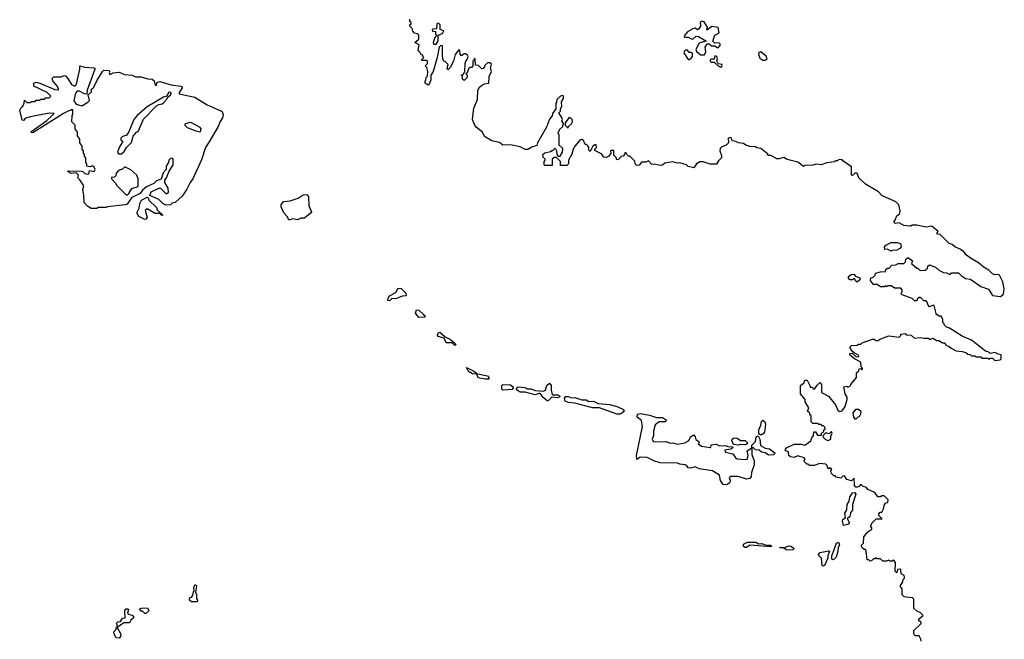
# Model space of a CAD drawing. Extents: x 1980017 to 2252640, y 74400 to 266395.
# Tile 203 of 256: x 2115633 to 2124076, y 159230 to 164540. Entities that reach past the tile are written whole.
import ezdxf

# ---------------------------------------------------------------- set-up
doc = ezdxf.new("R2010")
doc.units = 0

msp = doc.modelspace()

# ---------------------------------------------------------------- linework, layer by layer
at = {"layer": '0CON20XD'}
for points in [[(2123535, 162000), (2123515, 162000), (2123505, 162010), (2123495, 162010), (2123475, 162090), (2123465, 162092.5), (2123435, 162080), (2123423.3, 162093.3), (2123415, 162120), (2123405, 162130), (2123385, 162130), (2123358.3, 162158.3), (2123345, 162160), (2123330, 162145), (2123325, 162130), (2123305, 162130), (2123285, 162150), (2123201.7, 162181.7), (2123190, 162195), (2123200, 162205), (2123200, 162225), (2123188.3, 162238.3), (2123135, 162240), (2123105, 162260), (2123075, 162260), (2123065, 162250), (2123055, 162260), (2123045, 162250), (2123015, 162250), (2122985, 162270), (2122955, 162270), (2122930, 162305), (2122931.7, 162328.3), (2122948.3, 162331.7), (2122968.3, 162351.7), (2122973, 162367), (2123015, 162380), (2123058.3, 162381.7), (2123061.7, 162398.3), (2123075, 162410), (2123088.3, 162411.7), (2123113, 162437), (2123145, 162440), (2123165, 162450), (2123215, 162450), (2123230, 162465), (2123231.7, 162488.3), (2123245, 162500), (2123255, 162500), (2123290, 162475), (2123281.7, 162451.7), (2123325, 162410), (2123335, 162410), (2123355, 162390), (2123397, 162393), (2123418.3, 162411.7), (2123421.7, 162428.3), (2123435, 162440), (2123485, 162420), (2123515, 162392.5), (2123555, 162372.5), (2123581.7, 162371.7), (2123605, 162360), (2123615, 162360), (2123625, 162370), (2123685, 162370), (2123710, 162345), (2123745, 162322.5), (2123787, 162317), (2123875, 162252.5), (2123940.7, 162230.7), (2123975, 162177.5), (2124043, 162167), (2124070.7, 162189.3), (2124076.4, 162233.6), (2124063.3, 162295), (2124035, 162350), (2124025, 162357.5), (2123995, 162352.5), (2123975, 162362.5), (2123943, 162393), (2123895, 162422.5), (2123855, 162457.5), (2123786.7, 162496.7), (2123753.6, 162523.6), (2123725, 162560), (2123715, 162560), (2123708.3, 162568.3), (2123653, 162593), (2123630, 162615), (2123603, 162623), (2123525, 162700), (2123501.7, 162701.7), (2123500, 162715), (2123510, 162725), (2123455, 162770), (2123407, 162763), (2123325, 162780), (2123285, 162780), (2123275, 162770), (2123265, 162770), (2123215, 162777.5), (2123175, 162800), (2123140, 162795), (2123130, 162805), (2123147, 162833), (2123153, 162857), (2123181.7, 162878.3), (2123183, 162903), (2123172.5, 162955), (2123145, 162980), (2123025, 163033.8), (2122998.8, 163065), (2122885, 163130), (2122830, 163185), (2122814.1, 163224.1), (2122794.3, 163225.7), (2122775, 163203.8), (2122765, 163207.5), (2122765, 163280), (2122690.7, 163330.7), (2122685, 163340), (2122658.3, 163341.7), (2122645, 163330), (2122625, 163330), (2122617, 163323), (2122555, 163313.3), (2122505, 163296.7), (2122465, 163302.5), (2122435, 163292.5), (2122365, 163290), (2122355, 163282.5), (2122305, 163320), (2122213, 163343), (2122185, 163360), (2122143, 163347), (2122125, 163347.5), (2122075, 163377.5), (2122055, 163377.5), (2122045, 163390), (2121990, 163435), (2121953, 163443), (2121941.7, 163451.7), (2121895, 163453.3), (2121860, 163465), (2121839.3, 163479.3), (2121793.6, 163483.6), (2121775, 163496.7), (2121743.3, 163503.3), (2121736.7, 163525), (2121725, 163531.2), (2121710, 163525), (2121706.7, 163515), (2121712.5, 163505), (2121710, 163485), (2121690, 163465), (2121655, 163450), (2121640, 163435), (2121637.5, 163415), (2121650, 163375), (2121650, 163355), (2121625, 163330), (2121608.3, 163301.7), (2121555, 163302.5), (2121495, 163322.5), (2121465, 163323.3), (2121437.5, 163305), (2121415, 163270), (2121365, 163283.3), (2121350, 163295), (2121295, 163313.3), (2121275, 163310), (2121235, 163322.5), (2121165, 163310), (2121146.7, 163293.3), (2121125, 163290), (2121075, 163302.5), (2121055, 163300), (2121025, 163330), (2121001.7, 163318.3), (2120965, 163320), (2120945, 163292.5), (2120925, 163290), (2120910, 163305), (2120908.3, 163328.3), (2120865, 163370), (2120855, 163370), (2120841.7, 163381.7), (2120835, 163400), (2120821.7, 163398.3), (2120820, 163385), (2120808.3, 163371.7), (2120791.7, 163368.3), (2120768.3, 163341.7), (2120755, 163340), (2120748.3, 163358.3), (2120728.3, 163378.3), (2120728.3, 163418.3), (2120705, 163420), (2120700, 163415), (2120702.5, 163395), (2120685, 163370), (2120665, 163360), (2120643, 163363), (2120625, 163387.5), (2120565, 163420), (2120563, 163427), (2120580, 163445), (2120577, 163467), (2120565, 163467.5), (2120547.5, 163455), (2120525, 163410), (2120512.5, 163422.5), (2120512.5, 163445), (2120505, 163460), (2120495, 163470), (2120481.7, 163471.7), (2120467.5, 163505), (2120455, 163512.5), (2120440.7, 163509.3), (2120392.5, 163455), (2120378.3, 163431.7), (2120367, 163387), (2120340, 163335), (2120340, 163305), (2120325, 163290), (2120271.7, 163291.7), (2120270, 163325), (2120235, 163360), (2120215, 163360), (2120200, 163345), (2120198.3, 163291.7), (2120135, 163290), (2120130, 163295), (2120130, 163325), (2120140, 163335), (2120140, 163345), (2120123.3, 163363.3), (2120120, 163385), (2120135, 163400), (2120185, 163410), (2120195, 163420), (2120205, 163420), (2120225, 163440), (2120237, 163417), (2120240, 163385), (2120251.7, 163371.7), (2120268.3, 163371.7), (2120286.4, 163403.6), (2120290, 163435), (2120260, 163465), (2120260, 163555), (2120250, 163565), (2120250, 163575), (2120260, 163585), (2120261.7, 163598.3), (2120290, 163625), (2120290, 163635), (2120300, 163645), (2120283, 163673), (2120287.5, 163685), (2120281.7, 163701.7), (2120260, 163735), (2120260, 163745), (2120270, 163755), (2120270, 163775), (2120282.5, 163795), (2120280, 163835), (2120297.5, 163865), (2120297.5, 163885), (2120291.7, 163891.7), (2120270, 163885), (2120240, 163855), (2120237, 163833), (2120230, 163825), (2120230, 163775), (2120203.3, 163736.7), (2120200, 163715), (2120175, 163687.5), (2120150, 163620), (2120073.3, 163485), (2120068.3, 163461.7), (2120025, 163448.1), (2119991.3, 163428.7), (2119966.9, 163426.9), (2119925, 163450), (2119843.1, 163466.9), (2119775, 163464), (2119747.3, 163487.3), (2119681.5, 163501.5), (2119620.3, 163540.3), (2119600.8, 163575), (2119547.9, 163617.9), (2119533.3, 163643.3), (2119515.6, 163685), (2119526.9, 163783.1), (2119558.9, 163855), (2119561.2, 163935), (2119576.7, 163963.3), (2119592.9, 163977.1), (2119619.1, 163990.9), (2119655, 163997.5), (2119657.7, 164052.3), (2119679.2, 164095), (2119670, 164125), (2119678.3, 164158.3), (2119665, 164170), (2119645, 164170), (2119620, 164145), (2119620, 164135), (2119608.3, 164121.7), (2119595, 164120), (2119568.3, 164148.3), (2119541.7, 164151.7), (2119540, 164205), (2119531.7, 164208.3), (2119530, 164195), (2119520, 164185), (2119520, 164145), (2119508.3, 164131.7), (2119495, 164130), (2119481.7, 164118.3), (2119470, 164085), (2119460, 164075), (2119470, 164065), (2119470, 164045), (2119445, 164020), (2119431.7, 164031.7), (2119430, 164055), (2119420, 164065), (2119435, 164070), (2119450, 164095), (2119452.5, 164165), (2119457.5, 164185), (2119472.5, 164205), (2119477.5, 164225), (2119472.5, 164235), (2119457, 164247), (2119445, 164247.5), (2119421.7, 164231.7), (2119410, 164245), (2119408.3, 164278.3), (2119395, 164280), (2119368.3, 164241.7), (2119352.5, 164185), (2119325, 164130), (2119305, 164110), (2119300, 164125), (2119307, 164157), (2119285, 164180), (2119271.7, 164181.7), (2119263, 164203), (2119257.5, 164235), (2119260, 164315), (2119245, 164320), (2119230, 164305), (2119212.5, 164215), (2119177.5, 164095), (2119160, 164065), (2119157.5, 164025), (2119147, 163993), (2119135, 163980), (2119110, 163995), (2119110, 164015), (2119117, 164023), (2119120, 164045), (2119130, 164055), (2119132.5, 164095), (2119125, 164130), (2119110, 164145), (2119130, 164165), (2119130, 164185), (2119125, 164190), (2119081.7, 164191.7), (2119081.7, 164198.3), (2119100, 164215), (2119090, 164225), (2119090, 164235), (2119075, 164240), (2119068.3, 164258.3), (2119050, 164275), (2119060, 164325), (2119022.5, 164345), (2119057, 164373), (2119057, 164407), (2119045, 164420), (2119020, 164425), (2119003, 164443), (2119000, 164465), (2118980, 164485), (2118980, 164495), (2118990, 164505), (2118990, 164515), (2118980, 164525), (2118980, 164545)], [(2119205, 164330), (2119221.7, 164358.3), (2119221.7, 164408.3), (2119259.3, 164420.7), (2119270, 164445), (2119240, 164455), (2119237.5, 164497.5), (2119225, 164510), (2119210, 164505), (2119208.3, 164461.7), (2119175, 164460), (2119170, 164455), (2119171.7, 164441.7), (2119198.3, 164438.3), (2119200, 164415), (2119210, 164405), (2119193, 164387), (2119180, 164345), (2119181.7, 164331.7), (2119205, 164330)], [(2121505, 164240), (2121515.9, 164264.1), (2121512.5, 164305), (2121527.5, 164332.5), (2121545, 164332.5), (2121565, 164317.5), (2121595, 164317.5), (2121615, 164303.3), (2121625, 164303.3), (2121642.5, 164325), (2121637, 164337), (2121625, 164342.5), (2121595, 164340), (2121577.5, 164355), (2121595, 164407.5), (2121631.7, 164428.3), (2121623, 164473), (2121567, 164483), (2121525, 164450), (2121530, 164475), (2121502, 164522), (2121485, 164528), (2121468.8, 164515), (2121471.2, 164485), (2121455, 164460), (2121445, 164452.5), (2121425, 164467.5), (2121405, 164462.5), (2121360, 164435), (2121333.9, 164406.1), (2121332.5, 164395), (2121335, 164390), (2121365, 164390), (2121390, 164375), (2121405, 164373.3), (2121435, 164400), (2121455, 164397.5), (2121518.3, 164358.3), (2121515, 164350), (2121505, 164352.5), (2121460, 164340), (2121430, 164285), (2121437, 164267), (2121475, 164240), (2121505, 164240)], [(2121375, 164200), (2121395, 164212.5), (2121402.5, 164225), (2121401.7, 164251.7), (2121395, 164260), (2121375, 164260), (2121358.8, 164278.8), (2121345, 164280), (2121331.7, 164268.3), (2121327.5, 164255), (2121365, 164200), (2121375, 164200)], [(2121645, 164133.3), (2121655, 164140), (2121657.5, 164155), (2121621.7, 164161.7), (2121610, 164185), (2121617.5, 164205), (2121610, 164225), (2121595, 164230), (2121587.5, 164202.5), (2121565, 164203.3), (2121555, 164197.5), (2121553.8, 164185), (2121562.5, 164175), (2121587.5, 164177.5), (2121623.6, 164143.6), (2121645, 164133.3)], [(2122025, 164192.5), (2122042.5, 164205), (2122035, 164227.5), (2121990, 164265), (2121970.7, 164259.3), (2121967.5, 164245), (2121980.7, 164210.7), (2122005, 164192.5), (2122025, 164192.5)], [(2116295, 162922.5), (2116245, 162922.5), (2116215, 162941.2), (2116185, 162974), (2116184.3, 163035.7), (2116176, 163085), (2116182, 163115), (2116149.2, 163169.2), (2116132.5, 163185), (2116137, 163207), (2116117, 163227), (2116075, 163222), (2116050, 163235), (2116050, 163245), (2116055, 163246), (2116165, 163242.5), (2116175, 163240), (2116191.7, 163221.7), (2116215, 163216.7), (2116225, 163220), (2116231.7, 163248.3), (2116271.7, 163238.3), (2116280, 163255), (2116272.5, 163275), (2116257, 163287), (2116235, 163280), (2116210, 163285), (2116210, 163305), (2116200, 163315), (2116200, 163355), (2116190, 163365), (2116190, 163385), (2116180, 163395), (2116180, 163415), (2116170, 163425), (2116170, 163455), (2116150, 163485), (2116150, 163515), (2116130, 163545), (2116130, 163575), (2116110, 163605), (2116110, 163635), (2116080, 163665), (2116082.5, 163715), (2116090, 163735), (2116088.3, 163768.3), (2116075, 163770), (2116068.3, 163761.7), (2116055, 163760), (2116010, 163735), (2115745, 163570), (2115730, 163575), (2115737.5, 163585), (2115865, 163677.5), (2115910, 163715), (2115927.5, 163737.5), (2115885, 163740), (2115725, 163707.5), (2115683, 163697), (2115665, 163677.5), (2115655, 163680), (2115652.7, 163692.7), (2115633.1, 163765), (2115645, 163787.5), (2115660.7, 163799.3), (2115672.5, 163825), (2115675, 163850), (2115695, 163830), (2115725, 163830), (2115735, 163840), (2115765, 163840), (2115775, 163850), (2115805, 163850), (2115815, 163860), (2115845, 163860), (2115855, 163870), (2115885, 163870), (2115900, 163885), (2115870, 163915), (2115755, 163970), (2115755, 163996.7), (2115775, 164003.8), (2115805, 163996.2), (2115935, 163942.5), (2115965, 163940), (2115970, 163945), (2115960, 163955), (2115960, 163965), (2115917.5, 164015), (2115911.2, 164035), (2115925, 164049.2), (2115988, 164052), (2116015, 164062.5), (2116025, 164060), (2116045, 164036.7), (2116077.5, 163985), (2116105, 163970), (2116117, 163983), (2116127, 164013), (2116150, 164115), (2116150, 164145), (2116192.3, 164132.3), (2116268.7, 164128.7), (2116278.8, 164125), (2116278.8, 164115), (2116212.5, 163935), (2116208.3, 163901.7), (2116185, 163903.8), (2116147, 163927), (2116125, 163927.5), (2116110.8, 163909.2), (2116098, 163845), (2116116, 163816), (2116165, 163803.3), (2116217.5, 163832.5), (2116231.7, 163848.3), (2116220, 163895), (2116248.3, 163921.7), (2116250, 163945), (2116268.3, 163961.7), (2116293.3, 164015), (2116342.7, 164097.3), (2116355, 164107.5), (2116397.5, 164105), (2116407.5, 164095), (2116400, 164085), (2116405, 164070), (2116433.8, 164086.2), (2116485, 164090.6), (2116531.4, 164071.4), (2116597.5, 164065), (2116625, 164050), (2116675, 164049.4), (2116732.9, 164032.9), (2116769.7, 164029.7), (2116786.7, 164015), (2116795, 163980), (2116805, 163980), (2116812.5, 164005), (2116835, 164010), (2116932.5, 163982.5), (2117015, 163970), (2117026.2, 163965), (2117027.5, 163955), (2117000, 163915), (2117000, 163905), (2117135, 163876.2), (2117240.3, 163810.3), (2117362.5, 163755), (2117371.2, 163745), (2117378, 163725), (2117371.7, 163698.3), (2117352.3, 163667.7), (2117336.2, 163625), (2117257.1, 163492.9), (2117226.1, 163443.9), (2117191.7, 163338.3), (2117118, 163175), (2117093.8, 163146.2), (2117065, 163087.5), (2117025, 163026.7), (2116965, 162973.8), (2116941.7, 162968.3), (2116925, 162952.5), (2116885, 162950), (2116860, 162965), (2116825, 163000), (2116750, 163035), (2116760, 163065), (2116825, 163096.7), (2116840, 163095), (2116885, 163050), (2116895, 163050), (2116908.3, 163061.7), (2116907, 163097), (2116877.5, 163145), (2116877.5, 163165), (2116893.3, 163185), (2116912.5, 163235), (2116950, 163295), (2116950, 163345), (2116943, 163353), (2116925, 163350), (2116913.1, 163336.9), (2116909.2, 163315), (2116888, 163285), (2116890, 163255), (2116862.5, 163227.5), (2116845.9, 163174.1), (2116805, 163160), (2116783.3, 163135), (2116721.7, 163108.3), (2116685, 163080), (2116665, 163050), (2116593.8, 163016.2), (2116576.7, 162995), (2116555, 162960), (2116537, 162953), (2116385, 162937.5), (2116375, 162930), (2116305, 162930), (2116295, 162922.5)], [(2116505, 163391.2), (2116529.4, 163410.6), (2116549.2, 163445), (2116591.2, 163488.8), (2116605, 163542.5), (2116635, 163576.7), (2116652.5, 163587.5), (2116695, 163688.8), (2116805, 163803.3), (2116825, 163813.8), (2116855, 163818.8), (2116869.5, 163830.5), (2116893.3, 163855), (2116903.3, 163876.7), (2116926.7, 163895), (2116933.3, 163905), (2116929.2, 163919.2), (2116910, 163915), (2116893.8, 163886.2), (2116865, 163876.7), (2116725.7, 163794.3), (2116640.9, 163719.1), (2116613.3, 163685), (2116565, 163573.3), (2116545, 163547.5), (2116515, 163540), (2116500, 163525), (2116501.7, 163511.7), (2116516.7, 163495), (2116488.8, 163451.2), (2116472.5, 163405), (2116481.2, 163391.2), (2116505, 163391.2)], [(2117185, 163580), (2117190, 163605), (2117180, 163615), (2117105, 163657.5), (2117090.7, 163659.3), (2117050, 163645), (2117050, 163635), (2117070, 163615), (2117145, 163587.5), (2117185, 163580)], [(2120335, 163610), (2120340, 163625), (2120365, 163647.5), (2120372.5, 163665), (2120370, 163685), (2120355, 163700), (2120341.2, 163698.8), (2120310, 163655), (2120310, 163635), (2120335, 163610)], [(2116555, 163040), (2116569.3, 163050.7), (2116595, 163093.3), (2116648.3, 163111.7), (2116650, 163175), (2116637.7, 163207.7), (2116585, 163252.5), (2116535, 163280), (2116515, 163260), (2116481.7, 163248.3), (2116460, 163225), (2116458.3, 163201.7), (2116445, 163190), (2116421.7, 163188.3), (2116420, 163175), (2116455, 163140), (2116465, 163120), (2116545, 163040), (2116555, 163040)], [(2117942, 162822), (2117929.4, 162849.4), (2117899.2, 162885), (2117875, 162937.5), (2117874.5, 162955), (2117895, 162982.5), (2117951.2, 162988.8), (2118020.6, 163009.4), (2118065, 163038.1), (2118095, 163041.4), (2118110.6, 163025), (2118112, 162945), (2118134.2, 162895), (2118125, 162880), (2118075, 162838.8), (2118045, 162838.8), (2118015, 162823.8), (2117975, 162833.8), (2117942, 162822)], [(2116705, 162828.8), (2116653.8, 162855), (2116637.5, 162885), (2116657.5, 162925), (2116663.3, 162965), (2116677.5, 162995), (2116725, 163020), (2116738.3, 163008.3), (2116740, 162995), (2116805, 162930), (2116811.7, 162911.7), (2116860, 162865), (2116851.7, 162861.7), (2116840, 162880), (2116795, 162880), (2116725, 162920), (2116710, 162905), (2116727.5, 162845), (2116715, 162830), (2116705, 162828.8)], [(2123105, 162557.5), (2123075, 162572.5), (2123051.7, 162571.7), (2123050, 162595), (2123060.7, 162609.3), (2123105, 162630), (2123155, 162630), (2123185, 162622.5), (2123193.3, 162595), (2123181.7, 162578.3), (2123155, 162566.2), (2123115, 162562.5), (2123105, 162557.5)], [(2122815, 162290), (2122801.7, 162301.7), (2122795, 162320), (2122785, 162320), (2122775, 162310), (2122751.7, 162311.7), (2122740, 162325), (2122741.7, 162338.3), (2122763, 162357), (2122785, 162360), (2122801.7, 162341.7), (2122838.3, 162328.3), (2122838.3, 162311.7), (2122815, 162290)], [(2118805, 162132), (2118790, 162135), (2118793.3, 162155), (2118805, 162172.5), (2118858.6, 162201.4), (2118880, 162240), (2118905, 162235.7), (2118945, 162196.2), (2118947.7, 162172.3), (2118915, 162170), (2118855, 162148), (2118825, 162151.2), (2118805, 162132)], [(2119055, 161986.7), (2119026.2, 162026.2), (2119035, 162053.3), (2119055, 162050), (2119095.8, 162015), (2119110, 161995), (2119105, 161991.2), (2119055, 161986.7)], [(2123362.5, 159215), (2123361.7, 159231.7), (2123345, 159260), (2123315, 159260), (2123300, 159275), (2123300, 159305), (2123363.3, 159365), (2123362.5, 159375), (2123340, 159395), (2123342.5, 159405), (2123380, 159435), (2123355, 159460), (2123325, 159470), (2123300, 159495), (2123300, 159575), (2123290, 159585), (2123235, 159590), (2123215, 159597.5), (2123201.7, 159611.7), (2123201.7, 159661.7), (2123182.5, 159685), (2123207, 159723), (2123208.3, 159741.7), (2123220, 159755), (2123220, 159765), (2123216.4, 159776.4), (2123191.7, 159791.7), (2123190, 159825), (2123185, 159830), (2123161.7, 159828.3), (2123155, 159800), (2123140, 159815), (2123142.5, 159885), (2123135, 159900), (2123125, 159910), (2123115, 159900), (2123095, 159900), (2123085, 159907.5), (2123065, 159900), (2123035, 159900), (2123015, 159920), (2122985, 159920), (2122975, 159930), (2122965, 159920), (2122955, 159920), (2122938.3, 159901.7), (2122925, 159900), (2122915, 159910), (2122901.7, 159911.7), (2122892.5, 159985), (2122885, 160000), (2122875, 160000), (2122861.7, 160011.7), (2122850, 160035), (2122870, 160055), (2122873, 160107), (2122905, 160150), (2122940, 160175), (2122940, 160185), (2122930, 160195), (2122940, 160225), (2122978.3, 160261.7), (2123028.3, 160261.7), (2123001.7, 160291.7), (2123000, 160305), (2123011.7, 160318.3), (2123025, 160320), (2123041.7, 160348.3), (2123050, 160385), (2123061.7, 160398.3), (2123078.3, 160401.7), (2123080, 160425), (2123045, 160460), (2123025, 160460), (2123015, 160450), (2122991.7, 160451.7), (2122965, 160487.5), (2122905, 160512.5), (2122895, 160530), (2122865, 160540), (2122845, 160560), (2122830.5, 160539.5), (2122816.9, 160533.1), (2122803.6, 160533.6), (2122791.7, 160548.3), (2122790, 160610), (2122765, 160587.5), (2122725, 160600), (2122705, 160630), (2122693, 160627), (2122675, 160610), (2122635, 160620), (2122625, 160630), (2122615, 160630), (2122595, 160650), (2122590, 160675), (2122598.3, 160688.3), (2122585, 160700), (2122571.7, 160691.7), (2122560, 160705), (2122558.3, 160718.3), (2122545, 160730), (2122495, 160737.5), (2122445, 160720), (2122405, 160720), (2122395, 160730), (2122381.7, 160731.7), (2122361.7, 160751.7), (2122360, 160765), (2122370, 160775), (2122360, 160785), (2122305, 160801.2), (2122275, 160789.4), (2122244.4, 160794.4), (2122230, 160805), (2122225.8, 160835.8), (2122202.5, 160845), (2122196.7, 160855), (2122209.3, 160870.7), (2122275, 160903.3), (2122335, 160902.5), (2122367, 160893), (2122418.3, 160931.7), (2122430, 160965), (2122440, 160975), (2122441.7, 161008.3), (2122458.3, 161008.3), (2122475, 160980), (2122505, 160980), (2122511.7, 160998.3), (2122528.3, 161011.7), (2122530, 161025), (2122540, 161035), (2122538.3, 161048.3), (2122525, 161060), (2122515, 161060), (2122505, 161070), (2122485, 161070), (2122475, 161080), (2122435, 161080), (2122420, 161095), (2122420, 161145), (2122410, 161155), (2122408.3, 161168.3), (2122390, 161185), (2122400, 161215), (2122370, 161265), (2122370, 161285), (2122330, 161335), (2122330, 161405), (2122345, 161420), (2122358.3, 161421.7), (2122365, 161450), (2122385, 161450), (2122410, 161405), (2122411.7, 161391.7), (2122425, 161390), (2122445, 161370), (2122470.7, 161409.3), (2122495, 161430), (2122507.5, 161415), (2122510, 161345), (2122567.5, 161315), (2122628.3, 161238.3), (2122647.5, 161195), (2122663.6, 161183.6), (2122685, 161186.7), (2122711.2, 161225), (2122730, 161285), (2122730, 161305), (2122712.5, 161335), (2122700, 161395), (2122725, 161400), (2122735, 161390), (2122758.3, 161401.7), (2122760, 161415), (2122810, 161475), (2122810, 161515), (2122828.3, 161531.7), (2122831.7, 161548.3), (2122845, 161550), (2122855, 161540), (2122860, 161545), (2122860, 161555), (2122850, 161565), (2122846.4, 161606.4), (2122793, 161633), (2122752.5, 161665), (2122751.7, 161678.3), (2122771.7, 161681.7), (2122805, 161650), (2122830, 161655), (2122826.4, 161666.4), (2122791.7, 161681.7), (2122770.7, 161700.7), (2122752.5, 161735), (2122765, 161747.5), (2122815, 161750), (2122825, 161760), (2122845, 161760), (2122858.3, 161771.7), (2122945, 161802.5), (2122961.7, 161801.7), (2122975, 161790), (2122995, 161790), (2123008.3, 161801.7), (2123085, 161830), (2123175, 161820), (2123190, 161835), (2123190, 161845), (2123225, 161850), (2123235, 161840), (2123276.7, 161836.7), (2123305, 161810), (2123355, 161817.5), (2123385, 161810), (2123425, 161810), (2123435, 161800), (2123465, 161810), (2123495, 161790), (2123515, 161790), (2123545, 161770), (2123565, 161770), (2123575, 161750), (2123605, 161740), (2123620, 161725), (2123665, 161702.5), (2123715, 161697.5), (2123747, 161687), (2123763, 161673), (2123785, 161670), (2123795, 161660), (2123825, 161660), (2123835, 161650), (2123875, 161650), (2123885, 161640), (2123935, 161640), (2123945, 161630), (2123955, 161640), (2123975, 161640), (2123995, 161620), (2124040, 161625), (2124050, 161635), (2124048.3, 161668.3), (2124023, 161673), (2123995, 161687.5), (2123955, 161680), (2123945, 161690), (2123915, 161700), (2123795, 161792.5), (2123715, 161827.5), (2123607, 161897), (2123580, 161905), (2123560, 161925), (2123560, 161935), (2123550, 161945), (2123550, 161975), (2123535, 162000)], [(2119365, 161749.2), (2119341.2, 161771.2), (2119291.2, 161771.2), (2119271.9, 161811.9), (2119222.5, 161825), (2119216.2, 161835), (2119225, 161860), (2119235, 161862.5), (2119281.4, 161821.4), (2119328.6, 161798.6), (2119368.1, 161765), (2119372, 161755), (2119365, 161749.2)], [(2119625, 161458.2), (2119565, 161471.9), (2119552.5, 161502.5), (2119515, 161503.8), (2119482, 161525), (2119465, 161560), (2119528.6, 161528.6), (2119546.2, 161515), (2119547.5, 161507.5), (2119645, 161487.8), (2119656.9, 161475), (2119660, 161465), (2119655, 161460.8), (2119625, 161458.2)], [(2119775, 161366), (2119768.6, 161375), (2119768.1, 161405), (2119776.9, 161413.1), (2119841.4, 161411.4), (2119864.2, 161395), (2119866.2, 161385), (2119855, 161371.9), (2119775, 161366)], [(2120165, 161272.5), (2120155, 161272.5), (2120122.2, 161302.2), (2120095, 161336.2), (2120085, 161338), (2120054.4, 161325.6), (2119966.9, 161346.9), (2119925, 161346.9), (2119900, 161365), (2119894, 161375), (2119896.2, 161385), (2119907.5, 161392.5), (2119965, 161388.6), (2119985, 161377.5), (2120015, 161377.1), (2120055, 161362.2), (2120125, 161355.6), (2120141.4, 161365), (2120154.5, 161405.5), (2120175, 161423.8), (2120190, 161405), (2120190, 161365), (2120199.4, 161329.4), (2120205, 161323.8), (2120246.4, 161326.4), (2120267.5, 161315), (2120260, 161305), (2120245, 161300.4), (2120195, 161304.2), (2120165, 161272.5)], [(2120781.7, 161158.3), (2120755, 161158.9), (2120605, 161212.5), (2120545, 161214.4), (2120395, 161253.3), (2120335, 161258.9), (2120310.7, 161270.7), (2120303.8, 161296.2), (2120315, 161310), (2120335, 161311.1), (2120365, 161299.4), (2120395, 161301.4), (2120455, 161281.1), (2120492, 161282), (2120515, 161269.4), (2120555, 161270), (2120595, 161250), (2120695, 161242.5), (2120762.7, 161222.7), (2120809.8, 161199.8), (2120816.2, 161185), (2120795, 161164.3), (2120781.7, 161158.3)], [(2122805, 161120), (2122823, 161137), (2122835, 161140), (2122847, 161163), (2122848.3, 161178.3), (2122825, 161200), (2122801.7, 161198.3), (2122778.3, 161171.7), (2122783, 161133), (2122795, 161120), (2122805, 161120)], [(2121685, 160553.3), (2121667, 160557), (2121641.7, 160591.7), (2121635, 160636.7), (2121573.8, 160673.8), (2121460.7, 160690.7), (2121425, 160708), (2121385, 160697.5), (2121365, 160700), (2121357.5, 160715), (2121340, 160725), (2121295, 160730), (2121275, 160739.2), (2121125, 160743.3), (2121070.3, 160760.3), (2121015, 160788.2), (2120955, 160791.9), (2120925, 160770), (2120923.8, 160805), (2120973.1, 161055), (2120964, 161105), (2120928, 161135), (2120931.3, 161158.7), (2120955, 161165.6), (2121035, 161152.2), (2121095, 161130), (2121145, 161130.8), (2121171.2, 161115), (2121176.2, 161105), (2121167.5, 161095), (2121117.6, 161092.4), (2121082.7, 161067.3), (2121069.5, 161015), (2121067.8, 160975), (2121055.6, 160945), (2121065, 160925.8), (2121087.8, 160922.2), (2121174.5, 160924.5), (2121215, 160911.9), (2121235, 160913.5), (2121275, 160903.5), (2121336.3, 160913.7), (2121368.3, 160931.7), (2121378.3, 160941.7), (2121386, 160965), (2121415, 160982.9), (2121426.4, 160966.4), (2121431.2, 160941.2), (2121457.5, 160925), (2121460, 160915), (2121450, 160905), (2121480, 160885), (2121555, 160873.3), (2121560, 160875), (2121563, 160897), (2121605, 160901.2), (2121635, 160887.5), (2121685, 160890), (2121705, 160882.5), (2121745, 160880), (2121748.3, 160871.7), (2121731.7, 160858.3), (2121680, 160850), (2121683.3, 160835), (2121749.5, 160819.5), (2121772, 160785), (2121785, 160777.5), (2121855, 160771.2), (2121870, 160775), (2121881.2, 160805), (2121870, 160845), (2121910, 160870), (2121912.5, 160895), (2121943.3, 160925), (2121948.8, 160965), (2121965, 160973.8), (2121981.2, 160945), (2121985, 160892), (2122025, 160869.2), (2122062.5, 160862.5), (2122112.5, 160825), (2122097.9, 160812.1), (2122055, 160808.8), (2122025, 160829.2), (2121994.3, 160834.3), (2121975, 160850.8), (2121943.6, 160853.6), (2121925, 160870), (2121910, 160870), (2121910.8, 160815), (2121930.3, 160760.3), (2121930, 160725), (2121909.7, 160660.3), (2121905.7, 160625), (2121895, 160607.5), (2121865, 160601.4), (2121795.6, 160624.4), (2121725, 160626), (2121716.7, 160615), (2121726.7, 160595), (2121722.5, 160575), (2121702.5, 160557.5), (2121685, 160553.3)], [(2121982.5, 160982.5), (2121971.9, 160991.9), (2121970.5, 161025), (2121988.1, 161065), (2121993, 161097), (2122005, 161107.5), (2122023.1, 161095), (2122028.9, 161075), (2122020, 161005), (2122009.6, 160990.4), (2121995, 160983.6), (2121982.5, 160982.5)], [(2121795, 160893.3), (2121755, 160900), (2121741.2, 160935), (2121743.8, 160946.2), (2121755, 160952.5), (2121775, 160956.7), (2121791.7, 160951.7), (2121815, 160932.5), (2121855, 160933.3), (2121873.3, 160915), (2121872.5, 160905), (2121855, 160896.2), (2121815, 160900), (2121795, 160893.3)], [(2122565, 160932.5), (2122587.5, 160945), (2122590, 160975), (2122600, 160995), (2122595, 161010), (2122575, 160990), (2122545, 161000), (2122520, 160975), (2122521.7, 160961.7), (2122541.7, 160941.7), (2122565, 160932.5)], [(2122696.2, 160206.2), (2122688.1, 160245), (2122692.9, 160257.1), (2122713.3, 160275), (2122708.3, 160311.7), (2122725, 160340), (2122728.6, 160385), (2122746.4, 160413.6), (2122752.2, 160447.8), (2122775.6, 160484.4), (2122795, 160489.2), (2122803.1, 160475), (2122776, 160385), (2122773.9, 160336.1), (2122757.5, 160315), (2122750.5, 160279.5), (2122730, 160265), (2122747, 160233), (2122746.7, 160223.3), (2122735, 160213.8), (2122696.2, 160206.2)], [(2121865, 160017.5), (2121855, 160017.5), (2121840, 160025), (2121840, 160045), (2121875, 160063.3), (2121945, 160063.3), (2121968.3, 160048.3), (2121995, 160050), (2122035, 160036.7), (2122075, 160036.2), (2122080, 160025), (2122075, 160021.2), (2121895, 160038), (2121865, 160017.5)], [(2122245, 159993.8), (2122205.9, 159995.9), (2122185, 160010), (2122152.5, 160015), (2122155, 160020), (2122195, 160016.7), (2122225, 160030), (2122245, 160028.8), (2122267.5, 160015), (2122272.5, 160005), (2122263.3, 159996.7), (2122245, 159993.8)], [(2122605, 159910), (2122597.5, 159917.5), (2122596.2, 159945), (2122638.8, 160055), (2122655, 160061.2), (2122662.3, 160037.7), (2122652, 160018), (2122648.8, 159985), (2122633.8, 159935), (2122615, 159913.3), (2122605, 159910)], [(2122525, 159857.5), (2122515, 159860), (2122510, 159925), (2122480, 159955), (2122497.5, 159972.5), (2122569.3, 159989.3), (2122576.7, 159985), (2122563.9, 159946.1), (2122563.8, 159925), (2122535, 159863.3), (2122525, 159857.5)], [(2117155, 159550), (2117105, 159550), (2117090, 159565), (2117091.7, 159588.3), (2117105, 159590), (2117117.5, 159605), (2117123, 159637), (2117130, 159645), (2117127.5, 159675), (2117135, 159697.5), (2117145, 159696.7), (2117150, 159685), (2117140, 159635), (2117148, 159615), (2117148.3, 159578.3), (2117157.5, 159565), (2117155, 159550)], [(2116715, 159450), (2116705, 159450), (2116685, 159470), (2116675, 159470), (2116661.7, 159488.3), (2116675, 159497.5), (2116728.3, 159498.3), (2116740, 159475), (2116715, 159450)], [(2116485, 159240), (2116461.7, 159241.7), (2116442.5, 159275), (2116440, 159295), (2116460, 159315), (2116461.7, 159328.3), (2116470, 159330), (2116470, 159355), (2116462.5, 159367.5), (2116475, 159380), (2116498.3, 159381.7), (2116515, 159410), (2116537, 159413), (2116533.6, 159476.4), (2116545, 159492.5), (2116561.7, 159491.7), (2116567.5, 159485), (2116557.5, 159455), (2116562.5, 159445), (2116597, 159437), (2116608.3, 159428.3), (2116610, 159415), (2116587.5, 159395), (2116575, 159370), (2116525, 159370), (2116470, 159330), (2116500, 159275), (2116497, 159253), (2116485, 159240)]]:
    msp.add_lwpolyline(points, dxfattribs=at)

doc.saveas('drawing.dxf')
